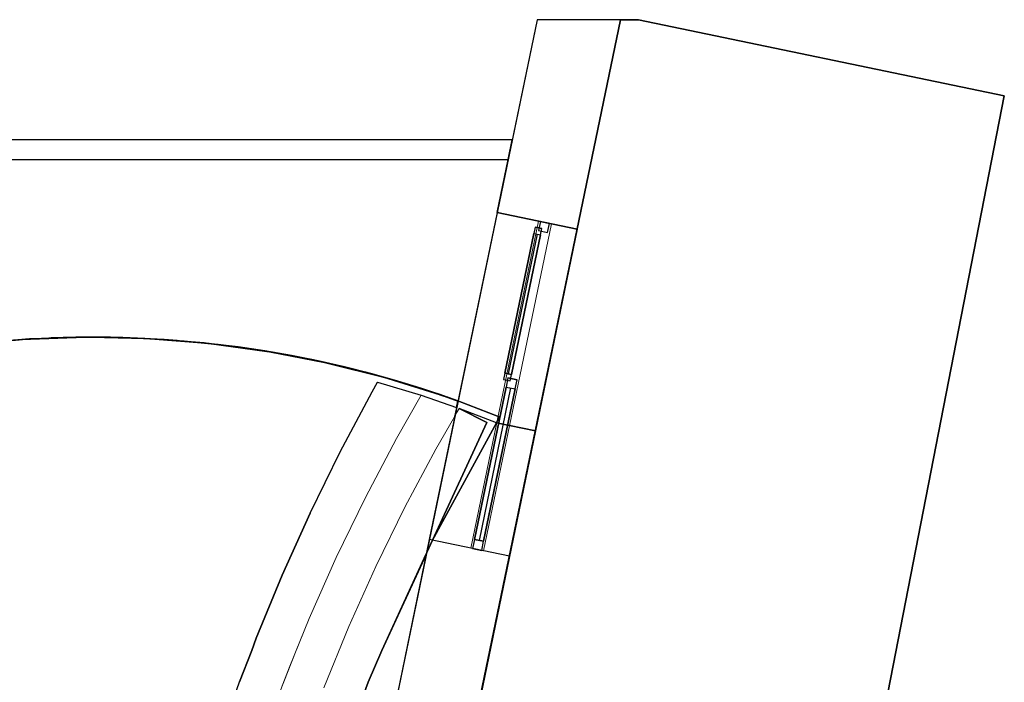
# Model space of a CAD drawing. Header units: metres. Extents: x 391.1 to 430.4, y 12.7 to 28.4.
# Tile 169 of 169: x 422.9 to 430.4, y 23.2 to 28.2. Entities that reach past the tile are written whole.
import ezdxf

# ---------------------------------------------------------------- set-up
doc = ezdxf.new("R2010")
doc.units = ezdxf.units.M
for name, color, linetype, lineweight, true_color in [('01_CARPINTERIA', 5, 'Continuous', 25, 0x0000ff), ('01_PROYECCION CARP', 7, 'Continuous', 25, 0x00007f), ('01_SUELOS', 7, 'Continuous', 25, 0x007f00)]:
    doc.layers.add(name, color=color, linetype=linetype, lineweight=lineweight, true_color=true_color)
for name, color, linetype, lineweight in [('A-GENM-____-OTLN', 7, 'Continuous', 18), ('A-WALL-____-MCUT', 7, 'Continuous', 25), ('A-WALL-____-OTLN', 7, 'Continuous', 25), ('S-STRS-____-OTLN', 7, 'Continuous', 18)]:
    doc.layers.add(name, color=color, linetype=linetype, lineweight=lineweight)

# ---------------------------------------------------------------- blocks, each defined once
blk = doc.blocks.new('Family - Forjat PS-1-153662-02_CLI_AIRE_P0')
at = {"layer": '01_SUELOS', "color": 9, "true_color": 0xaad4aa}
for p, q in [((3.1856, 15.3876), (0, 0)), ((0, 0), (3.1856, 15.3876)), ((3.3229, 15.3876), (3.1856, 15.3876)), ((3.1856, 15.3876), (3.3229, 15.3876)), ((6.0928, 14.8114), (3.3229, 15.3876)), ((3.3229, 15.3876), (6.0928, 14.8114)), ((3.2098, 0.0258), (6.0928, 14.8114)), ((6.0928, 14.8114), (3.2098, 0.0258))]:
    blk.add_line(p, q, dxfattribs=at)
blk = doc.blocks.new('Family - LONDR55-XX_ZZ-ARQ-CAA-M3D-Londres55-155430-02_CLI_AIRE_P0')
at = {"layer": '01_SUELOS', "color": 9, "true_color": 0xaad4aa}
for p, q in [((1.1798, 3.0999), (0, 3.0999)), ((0, 3.0999), (0.0003, 1.6498)), ((0, 3.0999), (0.0003, 1.6498)), ((1.1798, 3.0999), (0, 3.0999)), ((0.0003, 1.6498), (0, 3.0999)), ((0.0001, 2.5406), (0, 3.0999)), ((0.0003, 1.6498), (0, 3.0999)), ((0, 3.0999), (0.0003, 0)), ((0, 3.0999), (0.0003, 0)), ((0, 3.0999), (0.0002, 1.1957)), ((1.1802, 1.7002), (1.1798, 3.0999)), ((1.1802, 1.7002), (1.1798, 3.0999)), ((1.1798, 2.992), (1.1798, 3.0999)), ((1.1799, 2.7359), (1.1798, 3.0999)), ((1.1798, 3.0999), (5.2706, 3.0999)), ((1.1798, 3.0999), (5.2706, 3.0999)), ((1.1799, 2.7359), (1.1798, 3.0999)), ((1.1798, 3.0999), (5.2706, 3.0999)), ((1.1798, 2.992), (1.1798, 3.0999)), ((1.1798, 3.0999), (1.1802, 1.7002)), ((1.1798, 3.0999), (1.1802, 1.7002)), ((1.1798, 3.0999), (5.2706, 3.0999)), ((5.1876, 2.6997), (5.2706, 3.0999)), ((5.1876, 2.6997), (5.2706, 3.0999)), ((5.1876, 2.6997), (5.2706, 3.0999)), ((5.2706, 3.0999), (5.1876, 2.6997)), ((1.1798, 2.992), (1.1799, 2.7359)), ((1.1801, 2.0018), (1.1798, 2.992)), ((1.1799, 2.7359), (1.1802, 1.7002)), ((1.1799, 2.7359), (1.1801, 2.0018)), ((1.1799, 2.7359), (1.1802, 1.7002)), ((5.1876, 2.6997), (5.7947, 2.5738)), ((5.1876, 2.6997), (5.7947, 2.5738)), ((5.1876, 2.6997), (5.7947, 2.5738)), ((5.1876, 2.6997), (5.7947, 2.5738)), ((0.0003, 1.6498), (0.0001, 2.5406)), ((5.7947, 2.5738), (5.4771, 1.0451)), ((5.4771, 1.0451), (5.7947, 2.5738)), ((5.4771, 1.0451), (5.7947, 2.5738)), ((5.4771, 1.0451), (5.7947, 2.5738)), ((1.1801, 2.0018), (1.1802, 1.7002)), ((1.1801, 2.0018), (1.1802, 1.7002)), ((1.1802, 1.7002), (1.3842, 1.7214)), ((1.3842, 1.7214), (1.1802, 1.7002)), ((1.1802, 1.7002), (1.3255, 1.7153)), ((1.349, 1.718), (1.2826, 1.7112)), ((1.349, 1.718), (1.2826, 1.7112)), ((1.2905, 1.7119), (1.3591, 1.719)), ((1.3255, 1.7153), (1.3842, 1.7214)), ((1.349, 1.718), (1.3842, 1.7214)), ((1.3842, 1.7214), (1.349, 1.718)), ((1.349, 1.718), (1.3591, 1.719)), ((1.3842, 1.7214), (1.3591, 1.719)), ((1.5887, 1.7374), (1.3842, 1.7214)), ((1.3842, 1.7214), (1.5887, 1.7374)), ((1.3842, 1.7214), (1.5887, 1.7374)), ((1.5887, 1.7374), (1.3842, 1.7214)), ((1.3842, 1.7214), (1.5306, 1.7329)), ((1.4387, 1.7261), (1.3842, 1.7214)), ((1.4387, 1.7261), (1.3842, 1.7214)), ((1.3842, 1.7214), (1.3842, 1.7214)), ((1.3842, 1.7214), (1.3842, 1.7214)), ((1.3842, 1.7214), (1.3842, 1.7214)), ((1.3842, 1.7214), (1.3842, 1.7214)), ((1.5261, 1.7329), (1.4387, 1.7261)), ((1.5261, 1.7329), (1.5887, 1.7374)), ((1.5261, 1.7329), (1.5887, 1.7374)), ((1.5306, 1.7329), (1.5887, 1.7374)), ((1.7935, 1.7484), (1.5887, 1.7374)), ((1.7935, 1.7484), (1.5887, 1.7374)), ((1.7935, 1.7484), (1.5887, 1.7374)), ((1.7935, 1.7484), (1.5887, 1.7374)), ((1.5887, 1.7374), (1.7361, 1.7453)), ((1.6482, 1.741), (1.5887, 1.7374)), ((1.6177, 1.7392), (1.5887, 1.7374)), ((1.6482, 1.741), (1.6177, 1.7392)), ((1.7372, 1.7457), (1.6482, 1.741)), ((1.7361, 1.7453), (1.7935, 1.7484)), ((1.7372, 1.7457), (1.7935, 1.7484)), ((1.7935, 1.7484), (1.7372, 1.7457)), ((1.9985, 1.7541), (1.7935, 1.7484)), ((1.9985, 1.7541), (1.7935, 1.7484)), ((1.7935, 1.7484), (1.9419, 1.7525)), ((1.8506, 1.7503), (1.7935, 1.7484)), ((1.8506, 1.7503), (1.7935, 1.7484)), ((1.8101, 1.749), (1.7935, 1.7484)), ((1.8101, 1.749), (1.7935, 1.7484)), ((1.8101, 1.749), (1.8267, 1.7496)), ((1.8267, 1.7496), (1.8101, 1.749)), ((1.9126, 1.7523), (1.8267, 1.7496)), ((1.9126, 1.7523), (1.8267, 1.7496)), ((1.8651, 1.7509), (1.8267, 1.7496)), ((1.8579, 1.7506), (1.8506, 1.7503)), ((1.8651, 1.7509), (1.8579, 1.7506)), ((1.903, 1.7521), (1.8651, 1.7509)), ((1.9412, 1.7529), (1.903, 1.7521)), ((1.903, 1.7521), (1.9126, 1.7523)), ((1.9126, 1.7523), (1.9985, 1.7541)), ((1.9985, 1.7541), (1.9126, 1.7523)), ((1.9412, 1.7529), (1.9985, 1.7541)), ((1.9412, 1.7529), (1.9985, 1.7541)), ((1.9419, 1.7525), (1.9985, 1.7541)), ((1.9985, 1.7541), (2.2036, 1.7547)), ((2.2036, 1.7547), (1.9985, 1.7541)), ((1.9985, 1.7541), (2.2036, 1.7547)), ((2.2036, 1.7547), (1.9985, 1.7541)), ((1.9985, 1.7541), (2.1477, 1.7546)), ((2.0553, 1.7546), (1.9985, 1.7541)), ((2.0553, 1.7546), (1.9985, 1.7541)), ((2.1475, 1.7549), (2.0553, 1.7546)), ((2.1475, 1.7549), (2.2036, 1.7547)), ((2.1475, 1.7549), (2.2036, 1.7547)), ((2.1477, 1.7546), (2.2036, 1.7547)), ((2.2036, 1.7547), (2.3536, 1.7514)), ((2.2036, 1.7547), (2.4087, 1.7502)), ((2.4087, 1.7502), (2.2036, 1.7547)), ((2.4087, 1.7502), (2.2036, 1.7547)), ((2.2595, 1.7538), (2.2036, 1.7547)), ((2.4087, 1.7502), (2.2036, 1.7547)), ((2.2595, 1.7538), (2.2036, 1.7547)), ((2.3533, 1.7518), (2.2595, 1.7538)), ((2.3533, 1.7518), (2.4087, 1.7502)), ((2.4087, 1.7502), (2.3533, 1.7518)), ((2.3536, 1.7514), (2.4087, 1.7502)), ((2.4087, 1.7502), (2.5594, 1.743)), ((2.4087, 1.7502), (2.6136, 1.7405)), ((2.6136, 1.7405), (2.4087, 1.7502)), ((2.4637, 1.7479), (2.4087, 1.7502)), ((2.4087, 1.7502), (2.6136, 1.7405)), ((2.6136, 1.7405), (2.4087, 1.7502)), ((2.4637, 1.7479), (2.4087, 1.7502)), ((2.5591, 1.7434), (2.4637, 1.7479)), ((2.5591, 1.7434), (2.6136, 1.7405)), ((2.5591, 1.7434), (2.6136, 1.7405)), ((2.5594, 1.743), (2.6136, 1.7405)), ((2.6136, 1.7405), (2.7649, 1.7295)), ((2.6136, 1.7405), (2.8182, 1.7256)), ((2.8182, 1.7256), (2.6136, 1.7405)), ((2.6677, 1.7369), (2.6136, 1.7405)), ((2.6136, 1.7405), (2.8182, 1.7256)), ((2.8182, 1.7256), (2.6136, 1.7405)), ((2.6677, 1.7369), (2.6136, 1.7405)), ((2.7646, 1.7298), (2.6677, 1.7369)), ((2.7646, 1.7298), (2.8182, 1.7256)), ((2.7646, 1.7298), (2.8182, 1.7256)), ((2.7649, 1.7295), (2.8182, 1.7256)), ((2.8182, 1.7256), (2.9699, 1.7107)), ((2.8182, 1.7256), (3.0223, 1.7056)), ((3.0223, 1.7056), (2.8182, 1.7256)), ((2.8714, 1.7207), (2.8182, 1.7256)), ((2.8182, 1.7256), (3.0223, 1.7056)), ((3.0223, 1.7056), (2.8182, 1.7256)), ((2.8714, 1.7207), (2.8182, 1.7256)), ((2.9697, 1.7111), (2.8714, 1.7207)), ((0.0003, 1.6498), (1.1802, 1.6498)), ((0.0003, 1.6498), (1.1802, 1.6498)), ((0.0003, 0), (0.0003, 1.6498)), ((0.0003, 1.6498), (0.0003, 0)), ((1.1802, 1.6498), (0.0003, 1.6498)), ((1.1802, 1.6498), (0.0003, 1.6498)), ((0.0003, 0), (0.0003, 1.6498)), ((0.0003, 1.0135), (0.0003, 1.6498)), ((0.0003, 1.6498), (0.0003, 0)), ((1.2317, 1.7058), (1.1802, 1.7002)), ((1.2317, 1.7058), (1.1802, 1.7002)), ((1.2196, 1.7045), (1.1802, 1.7002)), ((1.1802, 1.6498), (1.1802, 1.7002)), ((1.1802, 1.6498), (1.1802, 1.7002)), ((1.1802, 1.7002), (1.1802, 1.7002)), ((1.1802, 1.7002), (1.1802, 1.7002)), ((1.1802, 1.7002), (1.1802, 1.7002)), ((1.1802, 1.7002), (1.1802, 1.7002)), ((1.1802, 0), (1.1802, 1.6498)), ((1.1802, 0), (1.1802, 1.6498)), ((1.2411, 1.7068), (1.2196, 1.7045)), ((1.2317, 1.7058), (1.2826, 1.7112)), ((1.2826, 1.7112), (1.2317, 1.7058)), ((1.2625, 1.7091), (1.2411, 1.7068)), ((1.2905, 1.7119), (1.2625, 1.7091)), ((1.2625, 1.7091), (1.2826, 1.7112)), ((2.9697, 1.7111), (3.0223, 1.7056)), ((2.9697, 1.7111), (3.0223, 1.7056)), ((2.9699, 1.7107), (3.0223, 1.7056)), ((3.0223, 1.7056), (3.1745, 1.6868)), ((3.0223, 1.7056), (3.2259, 1.6805)), ((3.2259, 1.6805), (3.0223, 1.7056)), ((3.2259, 1.6805), (3.0223, 1.7056)), ((3.0745, 1.6995), (3.0223, 1.7056)), ((3.2259, 1.6805), (3.0223, 1.7056)), ((3.0745, 1.6995), (3.0223, 1.7056)), ((3.1742, 1.6872), (3.0745, 1.6995)), ((3.1742, 1.6872), (3.2259, 1.6805)), ((3.2259, 1.6805), (3.1742, 1.6872)), ((3.1745, 1.6868), (3.2259, 1.6805)), ((3.2259, 1.6805), (3.3784, 1.6577)), ((3.2259, 1.6805), (3.4287, 1.6502)), ((3.4287, 1.6502), (3.2259, 1.6805)), ((3.277, 1.6733), (3.2259, 1.6805)), ((3.2771, 1.6732), (3.2259, 1.6805)), ((3.277, 1.6733), (3.2259, 1.6805)), ((3.2771, 1.6732), (3.2259, 1.6805)), ((3.277, 1.6733), (3.328, 1.6659)), ((3.328, 1.6659), (3.277, 1.6733)), ((3.3023, 1.6696), (3.277, 1.6733)), ((3.3023, 1.6696), (3.2771, 1.6732)), ((3.3277, 1.6659), (3.3023, 1.6696)), ((3.3529, 1.6621), (3.3277, 1.6659)), ((3.3784, 1.6582), (3.328, 1.6659)), ((3.3784, 1.6582), (3.328, 1.6659)), ((3.3782, 1.6581), (3.3529, 1.6621)), ((3.3529, 1.6621), (3.3784, 1.6582)), ((3.3782, 1.6581), (3.4287, 1.6502)), ((3.3782, 1.6581), (3.4287, 1.6502)), ((3.3784, 1.6582), (3.4287, 1.6502)), ((3.4287, 1.6502), (3.3784, 1.6582)), ((3.3784, 1.6577), (3.4287, 1.6502)), ((3.4287, 1.6502), (3.5815, 1.6235)), ((3.4287, 1.6502), (3.6308, 1.6149)), ((3.6308, 1.6149), (3.4287, 1.6502)), ((3.6308, 1.6149), (3.4287, 1.6502)), ((3.4789, 1.6418), (3.4287, 1.6502)), ((3.6308, 1.6149), (3.4287, 1.6502)), ((3.4789, 1.6418), (3.4287, 1.6502)), ((3.5813, 1.6239), (3.4789, 1.6418)), ((3.5813, 1.6239), (3.6308, 1.6149)), ((3.6308, 1.6149), (3.5813, 1.6239)), ((3.5815, 1.6235), (3.6308, 1.6149)), ((3.6308, 1.6149), (3.7837, 1.5842)), ((3.6308, 1.6149), (3.8319, 1.5745)), ((3.8319, 1.5745), (3.6308, 1.6149)), ((3.8319, 1.5745), (3.6308, 1.6149)), ((3.6798, 1.6054), (3.6308, 1.6149)), ((3.8319, 1.5745), (3.6308, 1.6149)), ((3.6798, 1.6054), (3.6308, 1.6149)), ((3.7835, 1.5845), (3.6798, 1.6054)), ((3.7835, 1.5845), (3.8319, 1.5745)), ((3.8319, 1.5745), (3.7835, 1.5845)), ((3.7837, 1.5842), (3.8319, 1.5745)), ((3.8319, 1.5745), (3.9849, 1.5397)), ((3.8319, 1.5745), (4.0319, 1.529)), ((4.0319, 1.529), (3.8319, 1.5745)), ((4.0319, 1.529), (3.8319, 1.5745)), ((3.8799, 1.5639), (3.8319, 1.5745)), ((4.0319, 1.529), (3.8319, 1.5745)), ((3.8799, 1.5639), (3.8319, 1.5745)), ((3.9847, 1.5401), (3.8799, 1.5639)), ((3.9847, 1.5401), (4.0319, 1.529)), ((3.9847, 1.5401), (4.0319, 1.529)), ((3.9849, 1.5397), (4.0319, 1.529)), ((4.0319, 1.529), (4.1848, 1.4902)), ((4.0319, 1.529), (4.2307, 1.4786)), ((4.2307, 1.4786), (4.0319, 1.529)), ((4.0319, 1.529), (4.071, 1.5195)), ((4.0784, 1.5175), (4.0319, 1.529)), ((4.071, 1.5195), (4.0319, 1.529)), ((4.0319, 1.529), (4.0784, 1.5175)), ((4.1101, 1.5098), (4.071, 1.5195)), ((4.1101, 1.5098), (4.071, 1.5195)), ((4.0991, 1.5125), (4.0784, 1.5175)), ((4.1198, 1.5074), (4.0991, 1.5125)), ((4.1101, 1.5098), (4.1817, 1.4915)), ((4.1817, 1.4915), (4.1101, 1.5098)), ((4.1198, 1.5074), (4.1101, 1.5098)), ((4.158, 1.4976), (4.1198, 1.5074)), ((4.158, 1.4976), (4.1931, 1.4885)), ((4.158, 1.4976), (4.1817, 1.4915)), ((4.2307, 1.4786), (4.1817, 1.4915)), ((4.2307, 1.4786), (4.1817, 1.4915)), ((4.1931, 1.4885), (4.1817, 1.4915)), ((4.1848, 1.4902), (4.2307, 1.4786)), ((4.2307, 1.4786), (4.1931, 1.4885)), ((4.2307, 1.4786), (4.3835, 1.4357)), ((4.2307, 1.4786), (4.4282, 1.4231)), ((4.4282, 1.4231), (4.2307, 1.4786)), ((4.2307, 1.4786), (4.3004, 1.4596)), ((4.2535, 1.4723), (4.2307, 1.4786)), ((4.3004, 1.4596), (4.2307, 1.4786)), ((4.2307, 1.4786), (4.2773, 1.4658)), ((4.2773, 1.4658), (4.2535, 1.4723)), ((4.3147, 1.4556), (4.2773, 1.4658)), ((4.3004, 1.4596), (4.3699, 1.44)), ((4.3699, 1.44), (4.3004, 1.4596)), ((4.3004, 1.4596), (4.3147, 1.4556)), ((4.3147, 1.4556), (4.3524, 1.445)), ((4.3524, 1.445), (4.3832, 1.4362)), ((4.3699, 1.44), (4.3524, 1.445)), ((4.3699, 1.44), (4.3991, 1.4316)), ((4.3991, 1.4316), (4.3699, 1.44)), ((4.4057, 1.4297), (4.3832, 1.4362)), ((4.3835, 1.4357), (4.4282, 1.4231)), ((4.3991, 1.4316), (4.4282, 1.4231)), ((4.4282, 1.4231), (4.3991, 1.4316)), ((4.3991, 1.4316), (4.4057, 1.4297)), ((4.4057, 1.4297), (4.4282, 1.4231)), ((4.4282, 1.4231), (4.5807, 1.3761)), ((4.4282, 1.4231), (4.6242, 1.3627)), ((4.6242, 1.3627), (4.4282, 1.4231)), ((4.6242, 1.3627), (4.4282, 1.4231)), ((4.4691, 1.4108), (4.4282, 1.4231)), ((4.6242, 1.3627), (4.4282, 1.4231)), ((4.4282, 1.4231), (4.4691, 1.4108)), ((4.5771, 1.3775), (4.4691, 1.4108)), ((4.5771, 1.3775), (4.6242, 1.3627)), ((4.6242, 1.3627), (4.5771, 1.3775)), ((4.5807, 1.3761), (4.6242, 1.3627)), ((4.6242, 1.3627), (4.7764, 1.3116)), ((4.6242, 1.3627), (4.8186, 1.2974)), ((4.8186, 1.2974), (4.6242, 1.3627)), ((4.6242, 1.3627), (4.6483, 1.355)), ((4.6458, 1.3557), (4.6242, 1.3627)), ((4.6483, 1.355), (4.6242, 1.3627)), ((4.6242, 1.3627), (4.6794, 1.3446)), ((4.6242, 1.3627), (4.6458, 1.3557)), ((4.6794, 1.3446), (4.6458, 1.3557)), ((4.6483, 1.355), (4.6674, 1.3488)), ((4.6674, 1.3488), (4.6483, 1.355)), ((4.6674, 1.3488), (4.7484, 1.3219)), ((4.7484, 1.3219), (4.6674, 1.3488)), ((4.6674, 1.3488), (4.7033, 1.3368)), ((4.6927, 1.3403), (4.6794, 1.3446)), ((4.6927, 1.3403), (4.7033, 1.3368)), ((4.7033, 1.3368), (4.7485, 1.3218)), ((4.7484, 1.3219), (4.8119, 1.2998)), ((4.8119, 1.2998), (4.7484, 1.3219)), ((4.7485, 1.3218), (4.7843, 1.3094)), ((4.7764, 1.3116), (4.8186, 1.2974)), ((4.7843, 1.3094), (4.8134, 1.2993)), ((4.8119, 1.2998), (4.8186, 1.2974)), ((4.8186, 1.2974), (4.8119, 1.2998)), ((4.8186, 1.2974), (4.8134, 1.2993)), ((4.8186, 1.2974), (4.8744, 1.2771)), ((4.8898, 1.2715), (4.8186, 1.2974)), ((4.8898, 1.2715), (4.8186, 1.2974)), ((4.8186, 1.2974), (4.8898, 1.2715)), ((4.8289, 1.2937), (4.8186, 1.2974)), ((4.8898, 1.2715), (4.8186, 1.2974)), ((4.8186, 1.2974), (4.8289, 1.2937)), ((4.8693, 1.279), (4.8289, 1.2937)), ((4.8693, 1.279), (4.8898, 1.2715)), ((4.8693, 1.279), (4.8898, 1.2715)), ((4.8744, 1.2771), (4.8898, 1.2715)), ((4.8898, 1.2715), (5.2023, 1.1522)), ((4.8898, 1.2715), (5.2023, 1.1522)), ((5.2023, 1.1522), (4.8898, 1.2715)), ((5.2023, 1.1522), (4.8898, 1.2715)), ((0.0002, 1.1957), (0.0003, 0)), ((5.1833, 1.1059), (5.2023, 1.1522)), ((5.1833, 1.1059), (5.2023, 1.1522)), ((5.2023, 1.1522), (5.1833, 1.1059)), ((5.1833, 1.1059), (5.2023, 1.1522)), ((5.1833, 1.1059), (5.4771, 1.0451)), ((5.1833, 1.1059), (5.4771, 1.0451)), ((5.4771, 1.0451), (5.1833, 1.1059)), ((5.1833, 1.1059), (5.4771, 1.0451)), ((0.0003, 0), (0.0003, 1.0135)), ((0.0003, 0), (1.1802, 0)), ((0.0003, 0), (1.1802, 0))]:
    blk.add_line(p, q, dxfattribs=at)
blk = doc.blocks.new('Family - LONDR55-XX_ZZ-ARQ-CAA-M3D-Londres55-155455-02_CLI_AIRE_P0')
at = {"layer": 'S-STRS-____-OTLN', "color": 253, "true_color": 0xaaaaaa}
for p, q in [((2.0141, 8.3258), (1.9725, 8.2531)), ((2.0141, 8.3258), (1.9725, 8.2531)), ((2.0141, 8.3258), (1.9725, 8.2531)), ((1.9725, 8.2531), (2.0141, 8.3258)), ((2.3434, 8.2272), (2.0141, 8.3258)), ((2.3434, 8.2272), (2.0141, 8.3258)), ((2.0141, 8.3258), (2.3434, 8.2272)), ((2.0141, 8.3258), (2.3434, 8.2272)), ((1.9725, 8.2531), (1.7306, 7.7978)), ((1.9725, 8.2531), (1.7306, 7.7978)), ((1.7306, 7.7978), (1.9725, 8.2531)), ((1.7306, 7.7978), (1.9725, 8.2531)), ((2.1566, 7.8994), (2.3434, 8.2272)), ((2.1566, 7.8994), (2.3434, 8.2272)), ((2.1566, 7.8994), (2.3434, 8.2272)), ((2.3434, 8.2272), (2.1566, 7.8994)), ((1.9213, 7.4525), (2.1566, 7.8994)), ((1.9213, 7.4525), (2.1566, 7.8994)), ((1.9213, 7.4525), (2.1566, 7.8994)), ((2.1566, 7.8994), (1.9213, 7.4525)), ((1.7306, 7.7978), (1.5037, 7.3349)), ((1.7306, 7.7978), (1.5037, 7.3349)), ((1.5037, 7.3349), (1.7306, 7.7978)), ((1.5037, 7.3349), (1.7306, 7.7978)), ((1.7011, 6.9979), (1.9213, 7.4525)), ((1.7011, 6.9979), (1.9213, 7.4525)), ((1.7011, 6.9979), (1.9213, 7.4525)), ((1.7011, 6.9979), (1.9213, 7.4525)), ((1.5037, 7.3349), (1.2919, 6.8649)), ((1.5037, 7.3349), (1.2919, 6.8649)), ((1.2919, 6.8649), (1.5037, 7.3349)), ((1.5037, 7.3349), (1.2919, 6.8649)), ((1.4961, 6.5362), (1.7011, 6.9979)), ((1.4961, 6.5362), (1.7011, 6.9979)), ((1.4961, 6.5362), (1.7011, 6.9979)), ((1.4961, 6.5362), (1.7011, 6.9979)), ((1.2919, 6.8649), (1.0956, 6.3882)), ((1.2919, 6.8649), (1.0956, 6.3882)), ((1.2919, 6.8649), (1.0956, 6.3882)), ((1.2919, 6.8649), (1.0956, 6.3882)), ((1.3985, 6.2948), (1.4961, 6.5362)), ((1.3985, 6.2948), (1.4961, 6.5362)), ((1.4961, 6.5362), (1.3985, 6.2948)), ((1.4961, 6.5362), (1.3985, 6.2948)), ((1.0956, 6.3882), (1.0607, 6.2948)), ((1.0956, 6.3882), (1.0607, 6.2948)), ((1.0956, 6.3882), (1.0607, 6.2948)), ((1.0956, 6.3882), (1.0607, 6.2948)), ((1.0606, 6.2948), (0.9695, 6.0562)), ((1.0606, 6.2948), (0.9695, 6.0562)), ((0.9695, 6.0562), (1.0606, 6.2948)), ((0.9695, 6.0562), (1.0606, 6.2948)), ((1.0607, 6.2948), (1.0606, 6.2948)), ((1.0607, 6.2948), (1.0606, 6.2948)), ((1.0607, 6.2948), (1.0606, 6.2948)), ((1.0607, 6.2948), (1.0606, 6.2948)), ((1.2707, 5.9735), (1.3969, 6.2948)), ((1.2707, 5.9735), (1.3969, 6.2948)), ((1.2707, 5.9735), (1.3969, 6.2948)), ((1.3969, 6.2948), (1.2707, 5.9735)), ((1.3969, 6.2948), (1.3985, 6.2948)), ((1.3969, 6.2948), (1.3985, 6.2948)), ((1.3969, 6.2948), (1.3985, 6.2948)), ((1.3969, 6.2948), (1.3985, 6.2948)), ((0.9695, 6.0562), (0.8322, 5.6668)), ((0.9695, 6.0562), (0.8322, 5.6668)), ((0.9695, 6.0562), (0.8322, 5.6668)), ((0.9695, 6.0562), (0.8322, 5.6668))]:
    blk.add_line(p, q, dxfattribs=at)
blk = doc.blocks.new('Family - Envans PB-155571-02_CLI_AIRE_P0')
at = {"layer": 'A-WALL-____-MCUT', "color": 253, "true_color": 0xaaaaaa}
for p, q in [((0.0311, 0.15), (0, 0)), ((5.3016, 0.15), (0.0311, 0.15)), ((5.3016, 0.1488), (5.3016, 0.15)), ((5.5213, 0.1488), (5.3016, 0.1488)), ((5.5213, 0), (5.5213, 0.1488)), ((0, 0), (5.5213, 0))]:
    blk.add_line(p, q, dxfattribs=at)
at = {"layer": 'A-WALL-____-OTLN', "color": 253, "true_color": 0xaaaaaa}
for p, q in [((0.0311, 0.15), (0, 0)), ((5.3016, 0.15), (0.0311, 0.15)), ((5.3016, 0.1488), (5.3016, 0.15)), ((5.5213, 0.1488), (5.3016, 0.1488)), ((5.5213, 0), (5.5213, 0.1488)), ((0, 0), (5.5213, 0))]:
    blk.add_line(p, q, dxfattribs=at)
at = {"layer": 'A-WALL-____-OTLN', "color": 253, "lineweight": 18, "true_color": 0xaaaaaa}
blk.add_line((0, 0), (5.5213, 0), dxfattribs=at)
blk = doc.blocks.new('Family - LONDR55-XX_ZZ-ARQ-CAA-M3D-Londres55-155609-02_CLI_AIRE_P0')
at = {"layer": 'S-STRS-____-OTLN', "color": 253, "true_color": 0xaaaaaa}
for p, q in [((2.0453, 8.2157), (1.8585, 7.8879)), ((1.8585, 7.8879), (2.0453, 8.2157)), ((2.3129, 8.1236), (2.0453, 8.2157)), ((2.0453, 8.2157), (2.3129, 8.1236)), ((2.157, 7.8083), (2.2982, 8.0529)), ((2.2982, 8.0529), (2.157, 7.8083)), ((2.2982, 8.0529), (2.3129, 8.1236)), ((2.3129, 8.1236), (2.2982, 8.0529)), ((1.8585, 7.8879), (1.6232, 7.441)), ((1.6232, 7.441), (1.8585, 7.8879)), ((1.9219, 7.3674), (2.157, 7.8083)), ((2.157, 7.8083), (1.9219, 7.3674)), ((1.6232, 7.441), (1.403, 6.9864)), ((1.403, 6.9864), (1.6232, 7.441)), ((1.7019, 6.9188), (1.9219, 7.3674)), ((1.9219, 7.3674), (1.7019, 6.9188)), ((1.403, 6.9864), (1.198, 6.5247)), ((1.198, 6.5247), (1.403, 6.9864)), ((1.4971, 6.4631), (1.7019, 6.9188)), ((1.7019, 6.9188), (1.4971, 6.4631)), ((1.198, 6.5247), (1.0465, 6.1501)), ((1.0465, 6.1501), (1.198, 6.5247)), ((1.3079, 6.0006), (1.4971, 6.4631)), ((1.4971, 6.4631), (1.3079, 6.0006)), ((1.0465, 6.1501), (0.9937, 6.0157)), ((0.9937, 6.0157), (1.0465, 6.1501))]:
    blk.add_line(p, q, dxfattribs=at)
blk = doc.blocks.new('Family - Mampara PB-155726-02_CLI_AIRE_P0')
at = {"layer": 'A-WALL-____-MCUT', "color": 253, "true_color": 0xaaaaaa}
for p, q in [((0, 0.1), (-0.0002, 0.1)), ((-0.0002, 0.1), (0, 0)), ((0, 0), (0, 0.1))]:
    blk.add_line(p, q, dxfattribs=at)
at = {"layer": 'A-WALL-____-OTLN', "color": 253, "true_color": 0xaaaaaa}
for p, q in [((0, 0), (-0.0002, 0.1)), ((0, 0.1), (-0.0002, 0.1)), ((0, 0), (0, 0.1))]:
    blk.add_line(p, q, dxfattribs=at)
at = {"layer": 'A-WALL-____-OTLN', "color": 253, "lineweight": 18, "true_color": 0xaaaaaa}
blk.add_line((0, 0), (2.53, 0), dxfattribs=at)
blk = doc.blocks.new('Family - Vano ventana-155728-02_CLI_AIRE_P0')
at = {"layer": 'A-GENM-____-OTLN', "color": 253, "true_color": 0xaaaaaa}
for p, q in [((426.8574, 26.7041), (426.344, 24.2268)), ((426.344, 24.2268), (426.8574, 26.7041)), ((426.9553, 26.6839), (426.8574, 26.7041)), ((426.8574, 26.7041), (426.9553, 26.6839)), ((426.4419, 24.2065), (426.9553, 26.6839)), ((426.9553, 26.6839), (426.4419, 24.2065)), ((426.344, 24.2268), (426.4419, 24.2065)), ((426.344, 24.2268), (426.4419, 24.2065))]:
    blk.add_line(p, q, dxfattribs=at)
blk = doc.blocks.new('Family - LONDR55-XX_ZZ-ARQ-CAA-M3D-Londres55-155741-02_CLI_AIRE_P0')
at = {"layer": '01_SUELOS', "color": 9, "true_color": 0xaad4aa}
for p, q in [((2.9048, 10.6839), (2.4199, 9.7939)), ((2.4199, 9.7939), (2.9048, 10.6839)), ((3.1993, 10.6229), (2.9048, 10.6839)), ((2.9048, 10.6839), (3.1993, 10.6229)), ((1.511, 2.4768), (3.1993, 10.6229)), ((3.1993, 10.6229), (1.511, 2.4768)), ((2.4199, 9.7939), (2.036, 8.9602)), ((2.036, 8.9602), (2.4199, 9.7939)), ((2.036, 8.9602), (1.9329, 8.718)), ((1.9329, 8.718), (2.036, 8.9602)), ((1.9329, 8.718), (1.736, 8.201)), ((1.736, 8.201), (1.9329, 8.718))]:
    blk.add_line(p, q, dxfattribs=at)
blk = doc.blocks.new('Family - LONDR55-XX_ZZ-ARQ-CAA-M3D-Londres55-155842-02_CLI_AIRE_P0')
at = {"layer": '01_CARPINTERIA', "color": 9, "true_color": 0xaaaad4}
for p, q in [((0.07, 0.035), (0, 0.035)), ((0, 0.035), (0, -0.035)), ((0.07, -0.035), (0.07, 0.035)), ((1.281, 0.035), (1.211, 0.035)), ((1.211, 0.035), (1.211, -0.035)), ((1.281, -0.035), (1.281, 0.035)), ((2.53, 0.035), (2.46, 0.035)), ((2.46, 0.035), (2.46, -0.035)), ((2.53, -0.035), (2.53, 0.035)), ((0, -0.035), (0.07, -0.035)), ((0.1, -0.015), (0.05, -0.015)), ((0.05, -0.015), (0.05, -0.065)), ((0.05, -0.065), (0.1, -0.065)), ((0.1, -0.065), (0.1, -0.015)), ((1.23, -0.015), (1.18, -0.015)), ((1.18, -0.015), (1.18, -0.065)), ((1.18, -0.065), (1.23, -0.065)), ((1.211, -0.035), (1.281, -0.035)), ((1.23, -0.065), (1.23, -0.015)), ((2.46, -0.035), (2.53, -0.035))]:
    blk.add_line(p, q, dxfattribs=at)
at = {"layer": '01_PROYECCION CARP', "color": 9, "true_color": 0xaaaad4}
for p, q in [((0, -0.035), (0, 0.035)), ((0.07, 0.035), (0, 0.035)), ((0.07, -0.035), (0.07, 0.035)), ((1.211, -0.035), (1.211, 0.035)), ((1.281, 0.035), (1.211, 0.035)), ((1.281, -0.035), (1.281, 0.035)), ((2.46, 0.035), (1.281, 0.035)), ((1.281, 0.035), (2.46, 0.035)), ((1.281, -0.035), (1.281, 0.035)), ((1.281, -0.035), (1.281, 0.035)), ((1.281, 0), (2.46, 0)), ((1.281, 0), (2.46, 0)), ((2.46, -0.035), (2.46, 0.035)), ((2.53, 0.035), (2.46, 0.035)), ((2.46, -0.035), (2.46, 0.035)), ((2.46, 0.035), (2.46, -0.035)), ((2.53, -0.035), (2.53, 0.035)), ((0, -0.035), (0.07, -0.035)), ((0.05, -0.065), (0.05, -0.015)), ((0.1, -0.015), (0.05, -0.015)), ((0.05, -0.065), (0.1, -0.065)), ((1.18, -0.015), (0.1, -0.015)), ((0.1, -0.015), (1.18, -0.015)), ((0.1, -0.065), (0.1, -0.015)), ((0.1, -0.065), (0.1, -0.015)), ((0.1, -0.065), (0.1, -0.015)), ((0.1, -0.04), (1.18, -0.04)), ((0.1, -0.04), (1.18, -0.04)), ((1.18, -0.065), (0.1, -0.065)), ((0.1, -0.065), (1.18, -0.065)), ((1.18, -0.065), (1.18, -0.015)), ((1.23, -0.015), (1.18, -0.015)), ((1.18, -0.065), (1.18, -0.015)), ((1.18, -0.015), (1.18, -0.065)), ((1.18, -0.065), (1.23, -0.065)), ((1.211, -0.035), (1.281, -0.035)), ((1.23, -0.065), (1.23, -0.015)), ((2.46, -0.035), (1.281, -0.035)), ((1.281, -0.035), (2.46, -0.035)), ((2.46, -0.035), (2.53, -0.035))]:
    blk.add_line(p, q, dxfattribs=at)
blk = doc.blocks.new('Family - Porta PB-155843-02_CLI_AIRE_P0')
blk.add_blockref('Family - LONDR55-XX_ZZ-ARQ-CAA-M3D-Londres55-155842-02_CLI_AIRE_P0', (0, 0))
blk = doc.blocks.new('Family - Façana sur-est PB-155908-02_CLI_AIRE_P0')
at = {"layer": 'A-WALL-____-MCUT', "color": 253, "true_color": 0xaaaaaa}
for p, q in [((11.5669, 0.62), (9.9268, 0.62)), ((11.5669, 0), (11.5669, 0.62)), ((14.0969, 0.62), (14.0969, 0)), ((15.5884, 0.62), (14.0969, 0.62)), ((15.7169, 0), (15.5884, 0.62)), ((9.9268, 0), (11.5669, 0)), ((14.0969, 0), (15.7169, 0))]:
    blk.add_line(p, q, dxfattribs=at)
at = {"layer": 'A-WALL-____-OTLN', "color": 253, "true_color": 0xaaaaaa}
for p, q in [((15.5884, 0.62), (-0.1284, 0.62)), ((11.5669, 0), (11.5669, 0.62)), ((14.0969, 0.62), (11.5669, 0.62)), ((14.0969, 0), (14.0969, 0.62)), ((15.7169, 0), (15.5884, 0.62)), ((0, 0), (15.7169, 0)), ((11.5669, 0), (14.0969, 0))]:
    blk.add_line(p, q, dxfattribs=at)
at = {"layer": 'A-WALL-____-OTLN', "color": 253, "lineweight": 18, "true_color": 0xaaaaaa}
blk.add_line((0, 0), (15.7169, 0), dxfattribs=at)
blk = doc.blocks.new('Family - Vano de puerta PB-155910-02_CLI_AIRE_P0')
at = {"layer": 'A-GENM-____-OTLN', "color": 253, "true_color": 0xaaaaaa}
for p, q in [((426.5441, 26.7693), (426.0307, 24.2919)), ((426.0307, 24.2919), (426.5441, 26.7693)), ((427.1512, 26.6435), (426.5441, 26.7693)), ((426.5441, 26.7693), (427.1512, 26.6435)), ((426.6378, 24.1661), (427.1512, 26.6435)), ((427.1512, 26.6435), (426.6378, 24.1661)), ((426.0307, 24.2919), (426.6378, 24.1661)), ((426.0307, 24.2919), (426.6378, 24.1661))]:
    blk.add_line(p, q, dxfattribs=at)
blk = doc.blocks.new('Family - LONDR55-XX_ZZ-ARQ-CAA-M3D-Londres55-155923-02_CLI_AIRE_P0')
at = {"layer": 'S-STRS-____-OTLN', "color": 253, "true_color": 0xaaaaaa}
for p, q in [((2.0348, 8.1051), (2.0007, 8.0455)), ((2.0007, 8.0455), (2.0348, 8.1051)), ((2.2438, 7.9975), (2.0348, 8.1051)), ((2.0348, 8.1051), (2.2438, 7.9975)), ((1.4494, 6.2718), (2.2392, 7.9876)), ((2.2392, 7.9876), (1.4494, 6.2718)), ((1.9999, 8.0415), (1.8586, 7.7969)), ((1.8586, 7.7969), (1.9999, 8.0415)), ((2.0007, 8.0455), (1.9999, 8.0415)), ((1.9999, 8.0415), (2.0007, 8.0455)), ((2.2392, 7.9876), (2.2438, 7.9975)), ((2.2438, 7.9975), (2.2392, 7.9876)), ((1.8586, 7.7969), (1.6236, 7.356)), ((1.6236, 7.356), (1.8586, 7.7969)), ((1.6236, 7.356), (1.4035, 6.9074)), ((1.4035, 6.9074), (1.6236, 7.356)), ((1.4035, 6.9074), (1.1988, 6.4516)), ((1.1988, 6.4516), (1.4035, 6.9074)), ((1.1988, 6.4516), (1.0095, 5.9892)), ((1.0095, 5.9892), (1.1988, 6.4516)), ((1.3464, 6.0297), (1.4494, 6.2718)), ((1.4494, 6.2718), (1.3464, 6.0297)), ((1.1494, 5.5127), (1.3464, 6.0297)), ((1.3464, 6.0297), (1.1494, 5.5127))]:
    blk.add_line(p, q, dxfattribs=at)
blk = doc.blocks.new('Family - LONDR55-XX_ZZ-ARQ-CAA-M3D-Londres55-155971-02_CLI_AIRE_P0')
at = {"layer": '01_SUELOS', "color": 9, "true_color": 0xaad4aa}
for p, q in [((25.6488, 12.6082), (25.2075, 12.5692)), ((25.6488, 12.6082), (25.2075, 12.5692)), ((25.6488, 12.6082), (25.2075, 12.5692)), ((25.2075, 12.5692), (25.6488, 12.6082)), ((25.6827, 12.61), (25.6488, 12.6082)), ((25.6827, 12.61), (25.6488, 12.6082)), ((25.6827, 12.61), (25.6488, 12.6082)), ((25.6488, 12.6082), (25.6827, 12.61)), ((26.0953, 12.6234), (25.6827, 12.61)), ((26.0953, 12.6234), (25.6827, 12.61)), ((26.0953, 12.6234), (25.6827, 12.61)), ((25.6827, 12.61), (26.0953, 12.6234)), ((26.141, 12.6235), (26.0953, 12.6234)), ((26.141, 12.6235), (26.0953, 12.6234)), ((26.141, 12.6235), (26.0953, 12.6234)), ((26.0953, 12.6234), (26.141, 12.6235)), ((26.5485, 12.6139), (26.141, 12.6235)), ((26.5485, 12.6139), (26.141, 12.6235)), ((26.141, 12.6235), (26.5485, 12.6139)), ((26.141, 12.6235), (26.5485, 12.6139)), ((26.5904, 12.6119), (26.5485, 12.6139)), ((26.5904, 12.6119), (26.5485, 12.6139)), ((26.5485, 12.6139), (26.5904, 12.6119)), ((26.5485, 12.6139), (26.5904, 12.6119)), ((27.013, 12.5782), (26.5904, 12.6119)), ((27.013, 12.5782), (26.5904, 12.6119)), ((26.5904, 12.6119), (27.013, 12.5782)), ((26.5904, 12.6119), (27.013, 12.5782)), ((27.0336, 12.5762), (27.013, 12.5782)), ((27.0336, 12.5762), (27.013, 12.5782)), ((27.013, 12.5782), (27.0336, 12.5762)), ((27.013, 12.5782), (27.0336, 12.5762)), ((27.4718, 12.5165), (27.0336, 12.5762)), ((27.4718, 12.5165), (27.0336, 12.5762)), ((27.0336, 12.5762), (27.4718, 12.5165)), ((27.0336, 12.5762), (27.4718, 12.5165)), ((27.4923, 12.5129), (27.4718, 12.5165)), ((27.4923, 12.5129), (27.4718, 12.5165)), ((27.4718, 12.5165), (27.4923, 12.5129)), ((27.4718, 12.5165), (27.4923, 12.5129)), ((27.9085, 12.4323), (27.4923, 12.5129)), ((27.9085, 12.4323), (27.4923, 12.5129)), ((27.4923, 12.5129), (27.9085, 12.4323)), ((27.4923, 12.5129), (27.9085, 12.4323)), ((27.9494, 12.423), (27.9085, 12.4323)), ((27.9494, 12.423), (27.9085, 12.4323)), ((27.9085, 12.4323), (27.9494, 12.423)), ((27.9085, 12.4323), (27.9494, 12.423)), ((28.3446, 12.3233), (27.9494, 12.423)), ((28.3446, 12.3233), (27.9494, 12.423)), ((27.9494, 12.423), (28.3446, 12.3233)), ((27.9494, 12.423), (28.3446, 12.3233)), ((28.3886, 12.311), (28.3446, 12.3233)), ((28.3886, 12.311), (28.3446, 12.3233)), ((28.3446, 12.3233), (28.3886, 12.311)), ((28.3446, 12.3233), (28.3886, 12.311)), ((28.7826, 12.1877), (28.3886, 12.311)), ((28.7826, 12.1877), (28.3886, 12.311)), ((28.3886, 12.311), (28.7826, 12.1877)), ((28.3886, 12.311), (28.7826, 12.1877)), ((28.2685, 12.2096), (28.3101, 12.2822)), ((28.2685, 12.2096), (28.3101, 12.2822)), ((28.2685, 12.2096), (28.3101, 12.2822)), ((28.2685, 12.2096), (28.3101, 12.2822)), ((28.3101, 12.2822), (28.6394, 12.1836)), ((28.3101, 12.2822), (28.6394, 12.1836)), ((28.3101, 12.2822), (28.6394, 12.1836)), ((28.3101, 12.2822), (28.6394, 12.1836)), ((28.0266, 11.7543), (28.2685, 12.2096)), ((28.0266, 11.7543), (28.2685, 12.2096)), ((28.0266, 11.7543), (28.2685, 12.2096)), ((28.0266, 11.7543), (28.2685, 12.2096)), ((28.6394, 12.1836), (28.9069, 12.0916)), ((28.6394, 12.1836), (28.9069, 12.0916)), ((28.6394, 12.1836), (28.9069, 12.0916)), ((28.6394, 12.1836), (28.9069, 12.0916)), ((28.8148, 12.1769), (28.7826, 12.1877)), ((28.8148, 12.1769), (28.7826, 12.1877)), ((28.7826, 12.1877), (28.8148, 12.1769)), ((28.7826, 12.1877), (28.8148, 12.1769)), ((28.9167, 12.1387), (28.8148, 12.1769)), ((28.9167, 12.1387), (28.8148, 12.1769)), ((28.8148, 12.1769), (28.9167, 12.1387)), ((28.8148, 12.1769), (28.9167, 12.1387)), ((28.9069, 12.0916), (28.9167, 12.1387)), ((28.9069, 12.0916), (28.9167, 12.1387)), ((28.9069, 12.0916), (28.9167, 12.1387)), ((28.9167, 12.1387), (28.9069, 12.0916)), ((27.7997, 11.2914), (28.0266, 11.7543)), ((27.7997, 11.2914), (28.0266, 11.7543)), ((27.7997, 11.2914), (28.0266, 11.7543)), ((27.7997, 11.2914), (28.0266, 11.7543)), ((27.5879, 10.8213), (27.7997, 11.2914)), ((27.5879, 10.8213), (27.7997, 11.2914)), ((27.5879, 10.8213), (27.7997, 11.2914)), ((27.7997, 11.2914), (27.5879, 10.8213)), ((27.3916, 10.3446), (27.5879, 10.8213)), ((27.3916, 10.3446), (27.5879, 10.8213)), ((27.3916, 10.3446), (27.5879, 10.8213)), ((27.5879, 10.8213), (27.3916, 10.3446)), ((27.3567, 10.2512), (27.3916, 10.3446)), ((27.3567, 10.2512), (27.3916, 10.3446)), ((27.3567, 10.2512), (27.3916, 10.3446)), ((27.3916, 10.3446), (27.3567, 10.2512)), ((27.2655, 10.0127), (27.3566, 10.2512)), ((27.2655, 10.0127), (27.3566, 10.2512)), ((27.2655, 10.0127), (27.3566, 10.2512)), ((27.3566, 10.2512), (27.2655, 10.0127)), ((27.3566, 10.2512), (27.3567, 10.2512)), ((27.3566, 10.2512), (27.3567, 10.2512)), ((27.3566, 10.2512), (27.3567, 10.2512)), ((27.3566, 10.2512), (27.3567, 10.2512)), ((27.1282, 9.6233), (27.2655, 10.0127)), ((27.1282, 9.6233), (27.2655, 10.0127)), ((27.1282, 9.6233), (27.2655, 10.0127)), ((27.1282, 9.6233), (27.2655, 10.0127))]:
    blk.add_line(p, q, dxfattribs=at)
blk = doc.blocks.new('Family - LONDR55-XX_ZZ-ARQ-CAA-M3D-Londres55-155977-02_CLI_AIRE_P0')
at = {"layer": '01_SUELOS', "color": 9, "true_color": 0xaad4aa}
for p, q in [((0.5854, 1.8333), (0.7944, 1.7257)), ((0.5854, 1.8333), (0.7944, 1.7257)), ((0.8688, 1.7237), (0.5854, 1.8333)), ((0.8688, 1.7237), (0.5854, 1.8333)), ((0.7944, 1.7257), (0.5854, 1.8333)), ((0.8688, 1.7237), (0.5854, 1.8333)), ((0.7944, 1.7257), (0.5854, 1.8333)), ((0.8688, 1.7237), (0.5854, 1.8333)), ((0.7944, 1.7257), (0.3837, 0.8335)), ((0.7944, 1.7257), (0.3837, 0.8335)), ((0.3837, 0.8335), (0.7944, 1.7257)), ((0.3837, 0.8335), (0.7944, 1.7257)), ((0.3838, 0.8334), (0.8688, 1.7237)), ((0.3838, 0.8334), (0.8688, 1.7237)), ((0.3838, 0.8334), (0.8688, 1.7237)), ((0.3838, 0.8334), (0.8688, 1.7237)), ((0.3837, 0.8335), (0.3838, 0.8334)), ((0.3837, 0.8335), (0.3838, 0.8334)), ((0.3837, 0.8335), (0.3838, 0.8334)), ((0.3837, 0.8335), (0.3838, 0.8334)), ((0.3346, 0.7268), (0, 0)), ((0.3346, 0.7268), (0, 0)), ((0.3346, 0.7268), (0, 0)), ((0.3346, 0.7268), (0, 0)), ((0, 0), (0.3345, 0.7265)), ((0, 0), (0.3345, 0.7265)), ((0.3345, 0.7265), (0, 0)), ((0.3345, 0.7265), (0, 0)), ((0.3345, 0.7265), (0.3346, 0.7268)), ((0.3345, 0.7265), (0.3346, 0.7268)), ((0.3345, 0.7265), (0.3346, 0.7268)), ((0.3346, 0.7268), (0.3345, 0.7265))]:
    blk.add_line(p, q, dxfattribs=at)
blk = doc.blocks.new('LONDR55-XX_ZZ-ARQ-CAA-M3D-Londres55_ifc-1-02_CLI_AIRE_P0')
at = {"layer": '01_PROYECCION CARP', "color": 253, "lineweight": 18, "true_color": 0xaaaaaa, "rotation": 258.2917914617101}
blk.add_blockref('Family - Porta PB-155843-02_CLI_AIRE_P0', (426.9063, 26.694), dxfattribs=at)
at = {"layer": '01_SUELOS', "color": 253, "lineweight": 18, "true_color": 0xaaaaaa}
for name, p in [('Family - LONDR55-XX_ZZ-ARQ-CAA-M3D-Londres55-155971-02_CLI_AIRE_P0', (397.3291, 13.2006)), ('Family - Forjat PS-1-153662-02_CLI_AIRE_P0', (424.2914, 12.8406)), ('Family - LONDR55-XX_ZZ-ARQ-CAA-M3D-Londres55-155430-02_CLI_AIRE_P0', (421.3564, 24.0697)), ('Family - LONDR55-XX_ZZ-ARQ-CAA-M3D-Londres55-155977-02_CLI_AIRE_P0', (425.671, 23.4519)), ('Family - LONDR55-XX_ZZ-ARQ-CAA-M3D-Londres55-155741-02_CLI_AIRE_P0', (423.635, 14.4917))]:
    blk.add_blockref(name, p, dxfattribs=at)
at = {"layer": 'A-GENM-____-OTLN', "color": 253, "lineweight": 18, "true_color": 0xaaaaaa}
for name in ['Family - Vano de puerta PB-155910-02_CLI_AIRE_P0', 'Family - Vano ventana-155728-02_CLI_AIRE_P0']:
    blk.add_blockref(name, (0, 0), dxfattribs=at)
at = {"layer": 'A-WALL-____-OTLN', "color": 253, "lineweight": 18, "true_color": 0xaaaaaa}
for name, p, rotation in [('Family - Façana sur-est PB-155908-02_CLI_AIRE_P0', (424.2905, 12.8399), 78.29179146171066), ('Family - Envans PB-155571-02_CLI_AIRE_P0', (426.6581, 27.3196), 180), ('Family - Mampara PB-155726-02_CLI_AIRE_P0', (426.8574, 26.7041), 258.29179146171)]:
    blk.add_blockref(name, p, dxfattribs=dict(at, rotation=rotation))
at = {"layer": 'S-STRS-____-OTLN', "color": 253, "lineweight": 18, "true_color": 0xaaaaaa}
for name, p in [('Family - LONDR55-XX_ZZ-ARQ-CAA-M3D-Londres55-155455-02_CLI_AIRE_P0', (423.6251, 17.1571)), ('Family - LONDR55-XX_ZZ-ARQ-CAA-M3D-Londres55-155609-02_CLI_AIRE_P0', (423.9232, 17.1686)), ('Family - LONDR55-XX_ZZ-ARQ-CAA-M3D-Londres55-155923-02_CLI_AIRE_P0', (424.2216, 17.18))]:
    blk.add_blockref(name, p, dxfattribs=at)

msp = doc.modelspace()

# ---------------------------------------------------------------- block references
at = {"lineweight": 5}
msp.add_blockref('LONDR55-XX_ZZ-ARQ-CAA-M3D-Londres55_ifc-1-02_CLI_AIRE_P0', (0, 0), dxfattribs=at)

doc.saveas('drawing.dxf')
